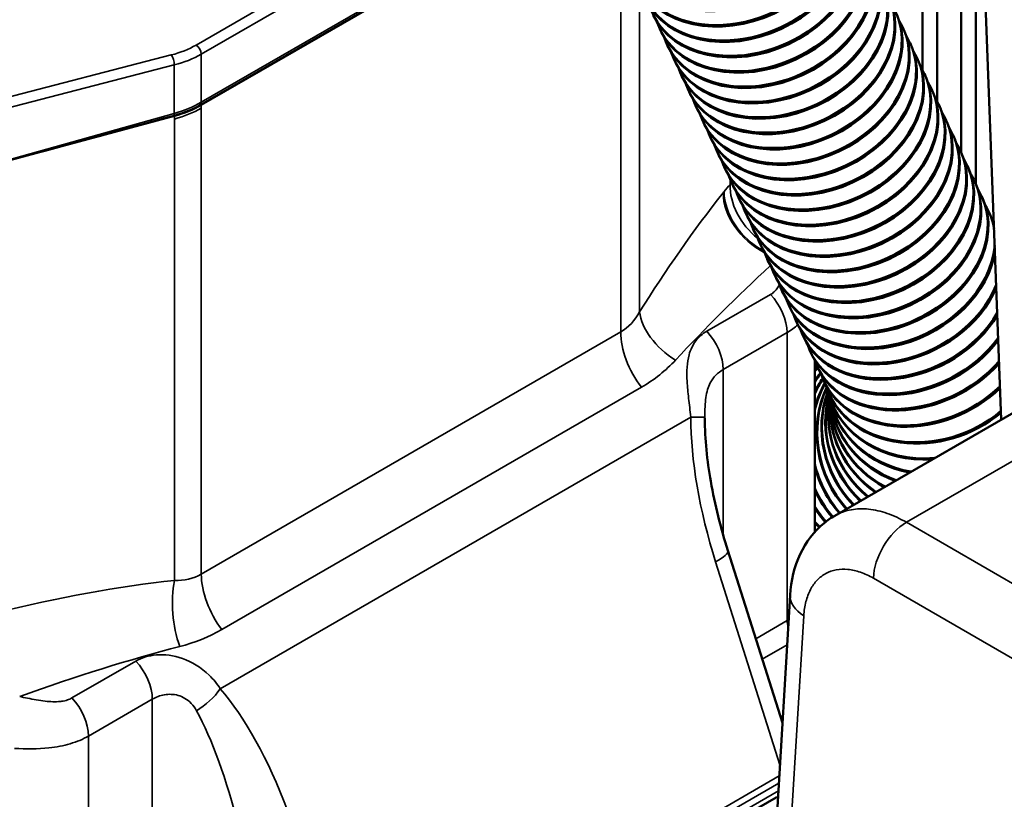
# Model space of a CAD drawing. Header units: inches. Extents: x 1 to 237, y 4 to 150.
# Tile 108 of 148: x 184.64 to 192.44, y 109.12 to 115.29. Entities that reach past the tile are written whole.
import ezdxf

# ---------------------------------------------------------------- set-up
doc = ezdxf.new("R2010")
doc.units = ezdxf.units.IN
doc.header["$LTSCALE"] = 7
doc.header["$MEASUREMENT"] = 0
doc.layers.add('Visible (ANSI)', color=7, linetype='Continuous', lineweight=50)
doc.layers.add('Visible Narrow (ANSI)', color=7, linetype='Continuous', lineweight=35)

msp = doc.modelspace()

# ---------------------------------------------------------------- linework, layer by layer
at = {"layer": 'Visible (ANSI)'}
for p, q in [((192.0089, 122.8362), (192.4152, 112.1283)), ((191.7902, 122.4019), (191.7902, 114.8985)), ((191.9083, 122.3338), (191.9083, 114.6468)), ((192.0964, 120.5302), (192.0964, 114.2452)), ((192.2145, 117.4174), (192.2145, 113.9917)), ((186.0752, 114.6202), (189.16, 116.4012)), ((186.0776, 114.6192), (189.1609, 116.3994)), ((189.7097, 115.2215), (189.7152, 115.2096)), ((191.636, 115.2319), (191.6415, 115.2201)), ((189.7664, 115.0999), (189.772, 115.088)), ((191.6927, 115.1103), (191.6982, 115.0985)), ((189.8232, 114.9783), (189.8287, 114.9664)), ((191.7495, 114.9887), (191.755, 114.9769)), ((189.8799, 114.8567), (189.8854, 114.8448)), ((191.8062, 114.8672), (191.8117, 114.8553)), ((191.8629, 114.7456), (191.8685, 114.7337)), ((189.9367, 114.7351), (189.9422, 114.7233)), ((189.9934, 114.6135), (189.9989, 114.6017)), ((191.9197, 114.624), (191.9252, 114.6121)), ((184.4936, 114.164), (185.8642, 114.533)), ((190.0501, 114.4919), (190.0557, 114.4801)), ((191.9764, 114.5024), (191.9819, 114.4905)), ((190.1069, 114.3703), (190.1124, 114.3585)), ((192.0332, 114.3808), (192.0387, 114.3689)), ((190.1636, 114.2487), (190.1691, 114.2369)), ((192.0899, 114.2592), (192.0954, 114.2473)), ((190.2204, 114.1271), (190.2259, 114.1153)), ((192.1466, 114.1376), (192.1522, 114.1257)), ((190.2771, 114.0055), (190.2826, 113.9937)), ((192.2034, 114.016), (192.2089, 114.0042)), ((190.3338, 113.8839), (190.3394, 113.8721)), ((192.2601, 113.8944), (192.2656, 113.8826)), ((195.3814, 113.8408), (191.0958, 111.3665)), ((190.3906, 113.7623), (190.3961, 113.7505)), ((192.3169, 113.7728), (192.3224, 113.761)), ((190.4473, 113.6408), (190.4529, 113.6289)), ((190.5041, 113.5192), (190.5096, 113.5073)), ((190.5608, 113.3976), (190.5663, 113.3857)), ((190.6175, 113.276), (190.6231, 113.2641)), ((190.6743, 113.1544), (190.6798, 113.1425)), ((190.731, 113.0328), (190.7366, 113.0209)), ((190.7878, 112.9112), (190.7933, 112.8994)), ((190.8445, 112.7896), (190.85, 112.7778)), ((190.9013, 112.668), (190.9068, 112.6562)), ((190.9377, 112.5967), (190.9377, 111.2382)), ((190.958, 112.5464), (190.9635, 112.5346)), ((191.005, 112.4446), (191.01, 112.4331)), ((191.0333, 112.3749), (191.0374, 112.364)), ((191.0515, 112.3211), (191.0545, 112.3108)), ((191.0605, 112.2864), (191.0625, 112.2768)), ((191.0626, 112.2749), (191.0636, 112.2661)), ((190.0662, 111.3081), (190.0662, 111.3081)), ((190.2484, 111.0916), (190.6817, 109.725)), ((185.7055, 110.8355), (185.7055, 110.8355)), ((190.7429, 110.7369), (190.6039, 108.4401)), ((187.3921, 107.2657), (190.6307, 109.1355))]:
    msp.add_line(p, q, dxfattribs=at)
for centre, major_axis, ratio, start_param, end_param in [((190.2812, 116.066), (0.7929, 0.37), 0.757042, 3.141593, 6.283185), ((190.3324, 115.9563), (0.7929, 0.37), 0.757042, 3.050046, 6.374732), ((190.3379, 115.9444), (0.7929, 0.37), 0.757042, 3.141593, 6.283185), ((190.3891, 115.8347), (0.7929, 0.37), 0.757042, 3.050046, 6.374732), ((190.3947, 115.8228), (0.7929, 0.37), 0.757042, 3.141593, 6.283185), ((190.4459, 115.7131), (0.7929, 0.37), 0.757042, 3.050046, 6.374732), ((190.4514, 115.7012), (0.7929, 0.37), 0.757042, 3.141593, 6.283185), ((190.5026, 115.5915), (0.7929, 0.37), 0.757042, 3.050046, 6.374732), ((190.5081, 115.5796), (0.7929, 0.37), 0.757042, 3.141593, 6.283185), ((190.5594, 115.4699), (0.7929, 0.37), 0.757042, 3.050046, 6.374732), ((190.5649, 115.458), (0.7929, 0.37), 0.757042, 3.141593, 6.283185), ((190.6161, 115.3483), (0.7929, 0.37), 0.757042, 3.050046, 6.374732), ((190.6216, 115.3365), (0.7929, 0.37), 0.757042, 3.141593, 6.283185), ((190.6728, 115.2267), (0.7929, 0.37), 0.757042, 3.050046, 6.374732), ((190.6784, 115.2149), (0.7929, 0.37), 0.757042, 3.141593, 6.283185), ((190.7296, 115.1051), (0.7929, 0.37), 0.757042, 3.050046, 6.374732), ((190.7351, 115.0933), (0.7929, 0.37), 0.757042, 3.141593, 6.283185), ((190.7863, 114.9835), (0.7929, 0.37), 0.757042, 3.050046, 6.374732), ((190.7918, 114.9717), (0.7929, 0.37), 0.757042, 3.141593, 6.283185), ((190.8431, 114.8619), (0.7929, 0.37), 0.757042, 3.050046, 6.374732), ((190.8486, 114.8501), (0.7929, 0.37), 0.757042, 3.141593, 6.283185), ((190.8998, 114.7403), (0.7929, 0.37), 0.757042, 3.050046, 6.374732), ((190.9053, 114.7285), (0.7929, 0.37), 0.757042, 3.141593, 6.283185), ((190.9565, 114.6187), (0.7929, 0.37), 0.757042, 3.050046, 6.374732), ((190.9621, 114.6069), (0.7929, 0.37), 0.757042, 3.141593, 6.283185), ((191.0133, 114.4971), (0.7929, 0.37), 0.757042, 3.050046, 6.374732), ((191.0188, 114.4853), (0.7929, 0.37), 0.757042, 3.141593, 6.283185), ((191.07, 114.3755), (0.7929, 0.37), 0.757042, 3.050046, 6.374732), ((191.0755, 114.3637), (0.7929, 0.37), 0.757042, 3.141593, 6.283185), ((191.1268, 114.254), (0.7929, 0.37), 0.757042, 3.050046, 6.374732), ((185.6536, 114.8371), (0.6215, 0.0675), 0.539643, 4.996883, 5.397733), ((185.5472, 114.9254), (0.75, 0), 0.57735, 5.148721, 5.497787), ((191.1323, 114.2421), (0.7929, 0.37), 0.757042, 3.141593, 6.283185), ((183.9498, 114.0939), (9.1066, 2.4515), 0.007827, 4.770042, 4.921954), ((191.1835, 114.1324), (0.7929, 0.37), 0.757042, 3.050046, 6.374732), ((191.189, 114.1205), (0.7929, 0.37), 0.757042, 3.141593, 6.283185), ((191.2402, 114.0108), (0.7929, 0.37), 0.757042, 3.050046, 6.374732), ((191.2458, 113.9989), (0.7929, 0.37), 0.757042, 3.141593, 6.283185), ((191.297, 113.8892), (0.7929, 0.37), 0.757042, 3.050046, 6.374732), ((191.3025, 113.8773), (0.7929, 0.37), 0.757042, 3.141593, 6.283185), ((191.3537, 113.7676), (0.7929, 0.37), 0.757042, 3.050046, 6.374732), ((191.3593, 113.7557), (0.7929, 0.37), 0.757042, 3.141593, 6.283185), ((191.4105, 113.646), (0.7929, 0.37), 0.757042, 3.050046, 6.374732), ((191.416, 113.6341), (0.7929, 0.37), 0.757042, 3.141593, 6.283185), ((191.4672, 113.5244), (0.7929, 0.37), 0.757042, 3.050046, 6.374732), ((191.4727, 113.5126), (0.7929, 0.37), 0.757042, 3.141593, 6.283185), ((191.5239, 113.4028), (0.7929, 0.37), 0.757042, 6.072783, 6.374732), ((191.5295, 113.391), (0.7929, 0.37), 0.757042, 6.121728, 6.283185), ((191.5807, 113.2812), (0.7929, 0.37), 0.757042, 0.057681, 0.091546), ((191.5239, 113.4028), (-0.7929, -0.37), 0.757042, 6.191639, 9.017773), ((191.5295, 113.391), (-0.7929, -0.37), 0.757042, 0, 2.685642), ((191.5807, 113.2812), (-0.7929, -0.37), 0.757042, 6.191639, 8.749689), ((191.5862, 113.2694), (-0.7929, -0.37), 0.757042, 0, 2.450122), ((191.6374, 113.1596), (-0.7929, -0.37), 0.757042, 6.191639, 8.604724), ((191.643, 113.1478), (-0.7929, -0.37), 0.757042, 0, 2.309422), ((191.6942, 113.038), (-0.7929, -0.37), 0.757042, 6.191639, 8.490353), ((191.6997, 113.0262), (-0.7929, -0.37), 0.757042, 0, 2.197005), ((191.7509, 112.9164), (-0.7929, -0.37), 0.757042, 6.191639, 8.391825), ((191.4206, 111.9288), (0.1192, 0.8668), 0.874029, 0.832606, 0.837046), ((191.7564, 112.9046), (-0.7929, -0.37), 0.757042, 0, 2.099639), ((191.5065, 111.9206), (0.0338, 0.8743), 0.897805, 0.813286, 0.852424), ((191.5153, 111.9202), (0.0338, 0.8743), 0.897805, 0.823461, 0.8688), ((191.5933, 111.9212), (-0.0708, 0.8721), 0.917375, 0.776028, 0.86656), ((191.6012, 111.9218), (-0.0708, 0.8721), 0.917375, 0.785253, 0.88387), ((191.8065, 112.7955), (-0.8016, -0.3508), 0.775361, 6.214102, 8.312319), ((191.6711, 111.9318), (-0.1971, 0.8525), 0.932648, 0.71559, 0.865955), ((191.6781, 111.9335), (-0.1971, 0.8525), 0.932648, 0.725717, 0.885603), ((191.7394, 111.9526), (-0.3433, 0.8048), 0.943553, 0.623306, 0.869412), ((191.7455, 111.9551), (-0.3433, 0.8048), 0.943553, 0.632871, 0.897563), ((191.8116, 112.7839), (-0.8016, -0.3508), 0.775361, 0, 2.021709), ((191.8535, 112.6798), (-0.8202, -0.3049), 0.811338, 6.236502, 8.272307), ((191.798, 111.9832), (-0.4991, 0.7187), 0.950037, 0.505778, 1.702313), ((191.8031, 111.9868), (-0.4991, 0.7187), 0.950037, 0.515995, 1.70292), ((191.8466, 112.0237), (-0.6444, 0.5919), 0.952071, 0.371167, 1.504491), ((191.8507, 112.0282), (-0.6444, 0.5919), 0.952071, 0.381029, 1.506649), ((191.8849, 112.0738), (-0.7581, 0.4369), 0.949645, 0.240525, 1.323509), ((191.8881, 112.0792), (-0.7581, 0.4369), 0.949645, 0.250946, 1.327263), ((191.8575, 112.6688), (-0.8202, -0.3049), 0.811338, 0, 1.983673), ((191.8901, 112.5706), (-0.8387, -0.2495), 0.843514, 6.250082, 7.604768), ((191.9128, 112.1333), (-0.8302, 0.2763), 0.94277, 0.129541, 1.178083), ((191.915, 112.1396), (-0.8302, 0.2763), 0.94277, 0.139756, 1.183525), ((191.9302, 112.2019), (-0.8654, 0.1289), 0.931479, 0.050745, 1.080069), ((191.9313, 112.2091), (-0.8654, 0.1289), 0.931479, 0.061432, 1.087374), ((191.8932, 112.5603), (-0.8387, -0.2495), 0.843514, 0, 1.294286), ((191.9163, 112.4685), (-0.8558, -0.1821), 0.871739, 6.264044, 7.419023), ((191.9369, 112.2793), (-0.875, 0.0037), 0.915825, 0.004109, 1.034431), ((191.937, 112.2873), (-0.875, 0.0037), 0.915825, 0.014628, 1.043925), ((191.932, 112.3739), (-0.8694, -0.099), 0.89588, 6.278836, 7.339901), ((191.9184, 112.4589), (-0.8558, -0.1821), 0.871739, 0, 1.119054), ((191.933, 112.3651), (-0.8694, -0.099), 0.89588, 0, 1.044373), ((191.7455, 111.9551), (-0.3433, 0.8048), 0.943553, 1.394896, 1.897565), ((191.7394, 111.9526), (-0.3433, 0.8048), 0.943553, 1.423047, 1.898497), ((191.6781, 111.9335), (-0.1971, 0.8525), 0.932648, 1.770027, 2.080289), ((191.6711, 111.9318), (-0.1971, 0.8525), 0.932648, 1.789676, 2.083036), ((191.6012, 111.9218), (-0.0708, 0.8721), 0.917375, 2.081254, 2.255341), ((191.5933, 111.9212), (-0.0708, 0.8721), 0.917375, 2.098564, 2.260489), ((191.5153, 111.9202), (0.0338, 0.8743), 0.897805, 2.358918, 2.429621), ((191.5065, 111.9206), (0.0338, 0.8743), 0.897805, 2.375295, 2.437259), ((189.9624, 111.001), (0.286, 0.0907), 0.240947, 0, 0.000053), ((190.7557, 109.3462), (-0.2677, -0.2442), 0.258577, 0.867396, 0.868324)]:
    msp.add_ellipse(centre, major_axis=major_axis, ratio=ratio, start_param=start_param, end_param=end_param, dxfattribs=at)
for points, knots in [([(190.0662, 112.139), (190.0662, 111.9711), (190.085, 111.8028), (190.1461, 111.4522), (190.1922, 111.2686), (190.2483, 111.0916)], [0.000019, 0.000019, 0.000019, 0.000019, 1.279671, 1.279671, 2.743723, 2.743723, 2.743723, 2.743723]), ([(190.7429, 110.7369), (190.7498, 110.8509), (190.7754, 110.9623), (190.8658, 111.1563), (190.931, 111.2429), (191.038, 111.33), (191.0662, 111.3495), (191.0958, 111.3665)], [0, 0, 0, 0, 0.957837, 0.957837, 1.868347, 1.868347, 2.167, 2.167, 2.167, 2.167])]:
    msp.add_open_spline(points, degree=3, knots=knots, dxfattribs=at)
at = {"layer": 'Visible Narrow (ANSI)'}
for p, q in [((188.9771, 116.7913), (186.0362, 115.0934)), ((186.0772, 115.0208), (189.0138, 116.7162)), ((189.1525, 116.4157), (186.0772, 114.6402)), ((189.4004, 115.8912), (189.4004, 112.8218)), ((189.5498, 115.5644), (189.5498, 112.9812)), ((185.84, 115.0152), (184.3029, 114.6179)), ((186.0772, 114.6402), (186.0772, 115.0208)), ((184.3268, 114.5384), (185.8638, 114.9357)), ((185.8638, 114.9357), (185.8638, 114.5528)), ((186.0776, 114.5939), (186.0776, 114.6192)), ((186.0776, 114.5939), (186.0776, 110.9033)), ((185.8638, 114.5528), (184.3268, 114.1225)), ((185.8642, 114.5077), (185.8642, 114.533)), ((185.8642, 114.5077), (185.8642, 110.8534)), ((190.2667, 113.9779), (190.2667, 113.9779)), ((190.2668, 114.0292), (190.2668, 113.9896)), ((190.2386, 113.7826), (190.2383, 113.7828)), ((190.3077, 113.793), (190.3077, 113.793)), ((195.9385, 113.782), (191.6637, 111.314)), ((190.3554, 113.7054), (190.3553, 113.7054)), ((190.5871, 113.1185), (190.0816, 112.8267)), ((189.4004, 112.8218), (186.0776, 110.9033)), ((190.2126, 112.5247), (190.7181, 112.8165)), ((190.7181, 112.8165), (190.7181, 110.5352)), ((190.7363, 112.8275), (190.7363, 112.8275)), ((190.2126, 111.2099), (190.2126, 112.5247)), ((186.241, 110.4647), (189.5639, 112.3832)), ((186.2278, 109.9952), (189.956, 112.1478)), ((191.6359, 111.3294), (191.6359, 111.3294)), ((191.6637, 111.314), (194.5576, 109.6432)), ((190.1523, 111.0007), (190.6616, 109.3939)), ((190.1888, 111.0218), (190.1888, 111.0218)), ((190.2129, 111.0385), (190.2129, 111.0386)), ((194.2961, 109.2007), (191.4023, 110.8714)), ((190.7181, 110.5352), (190.4702, 110.392)), ((190.8507, 110.5741), (190.7119, 108.2782)), ((190.5218, 110.2293), (190.7191, 110.3433)), ((185.5586, 110.2153), (185.0532, 109.9235)), ((185.1842, 109.6215), (185.6896, 109.9133)), ((185.6896, 109.9133), (185.6896, 107.632)), ((185.1842, 107.3402), (185.1842, 109.6215)), ((190.6563, 109.3054), (187.3702, 107.4082)), ((187.3791, 107.3593), (190.6529, 109.2494)), ((190.6491, 109.1867), (187.307, 107.2572))]:
    msp.add_line(p, q, dxfattribs=at)
for centre, major_axis, ratio, start_param, end_param in [((185.5483, 115.3948), (-0.6899, 0.0216), 0.597134, 2.025844, 2.37491), ((186.0348, 115.0453), (-0.03, 0.052), 0.57735, 3.926991, 5.462881), ((185.8385, 114.9671), (-0.015, 0.0581), 0.351937, 4.053341, 5.591336), ((185.5469, 115.3466), (0.7499, -0.0216), 0.595581, 5.165845, 5.51491), ((185.5469, 114.9284), (-0.7499, -0.0185), 0.56018, 1.993301, 2.342367), ((185.5472, 114.9001), (0.75, 0), 0.57735, 5.148721, 5.497787), ((185.9923, 114.6891), (0.06, -0.1039), 0.57735, 0.568001, 0.785398), ((185.8131, 114.6156), (0.0324, -0.1156), 0.338147, 0.698721, 0.904824), ((190.7199, 113.8676), (0.3753, -0.3303), 0.769361, 3.712228, 4.767143), ((190.2871, 112.9974), (-1.4605, -2.1404), 0.234781, 4.42996, 4.878677), ((190.2207, 112.8827), (-0.3349, -1.244), 0.345066, 3.805885, 3.820944), ((190.6647, 113.8012), (-0.3929, 0.3092), 0.730221, 0.529458, 1.814764), ((190.6729, 113.8115), (-0.3894, 0.3137), 0.739017, 0.537752, 1.797214), ((190.7403, 112.8754), (-1.8726, -1.7853), 0.173637, 4.629509, 5.046002), ((190.5059, 112.939), (0.15, -0.2598), 0.57735, 0.785398, 1.96374), ((190.003, 112.8592), (0.4238, -0.2653), 0.622071, 3.597993, 4.703605), ((189.754, 112.6176), (0.25, -0.433), 0.57735, 3.926991, 4.930098), ((190.0005, 112.6472), (0.15, -0.2598), 0.57735, 0.785398, 1.96374), ((190.756, 111.2123), (-0.5171, 1.6581), 0.368169, 0.861486, 1.583634), ((189.7662, 112.1481), (0.3, -0.0011), 0.001766, 0.005358, 0.885615), ((190.5662, 111.2126), (-0.3238, 1.5258), 0.249719, 0.859892, 0.866446), ((191.6637, 111.0118), (0.185, 0.3204), 0.57735, 0.785398, 2.321288), ((189.9624, 111.001), (0.286, 0.0907), 0.240947, 5.359535, 6.283185), ((184.283, 109.5308), (3.3006, 0.9743), 0.285443, 0.989069, 1.437785), ((186.0755, 110.5917), (0.0507, -0.4974), 0.444733, 4.113922, 5.219533), ((186.4311, 110.6992), (0.25, -0.433), 0.57735, 3.926991, 4.930098), ((191.1122, 110.7146), (-0.3693, 0.0223), 0.576647, 0, 0.819653), ((190.1877, 110.8662), (-0.7498, 0.0274), 0.600224, 2.378145, 2.403081), ((190.8029, 110.4862), (0.06, -0.1039), 0.57735, 3.926991, 4.405462), ((184.4943, 109.2692), (2.9516, 1.1358), 0.181149, 1.003533, 1.452249), ((185.4775, 110.0358), (0.15, -0.2598), 0.57735, 0.785398, 1.96374), ((186.0379, 109.9955), (-0.2261, -0.1972), 0.473913, 1.186906, 2.067163), ((186.233, 108.6009), (-0.5171, 1.6581), 0.368169, 4.864853, 5.587), ((184.972, 109.744), (0.15, -0.2598), 0.57735, 0.785398, 1.96374), ((186.0432, 108.6012), (-0.3238, 1.5258), 0.249719, 4.863258, 5.585405), ((190.7557, 109.3462), (-0.2677, -0.2442), 0.258577, 0.868324, 0.931259)]:
    msp.add_ellipse(centre, major_axis=major_axis, ratio=ratio, start_param=start_param, end_param=end_param, dxfattribs=at)
for points in [[(190.2668, 113.9896), (190.2511, 113.9718), (190.2354, 113.9529), (190.2198, 113.9335)], [(190.2786, 114.0024), (190.2748, 113.9983), (190.2709, 113.994), (190.2668, 113.9896)], [(190.226, 113.8222), (190.226, 113.8222), (190.2259, 113.8222), (190.2259, 113.8223)], [(189.5498, 112.9812), (189.5133, 112.9142), (189.4625, 112.8576), (189.4004, 112.8218)], [(190.7181, 112.8165), (190.7497, 112.8348), (190.7784, 112.8555), (190.8038, 112.8782)], [(189.5639, 112.3832), (189.6674, 112.443), (189.7594, 112.5176), (189.8342, 112.598)], [(186.0776, 110.9033), (186.0154, 110.8675), (185.9425, 110.8526), (185.8642, 110.8534)], [(185.9067, 110.3304), (186.0232, 110.3605), (186.1375, 110.405), (186.241, 110.4647)]]:
    msp.add_open_spline(points, degree=3, dxfattribs=at)
for points, knots in [([(190.657, 113.1962), (190.6545, 113.1906), (190.6517, 113.1852), (190.6421, 113.1686), (190.6343, 113.1581), (190.6169, 113.1396), (190.6072, 113.1315), (190.5935, 113.1224), (190.5903, 113.1204), (190.5871, 113.1185)], [-0.3406975, -0.3406975, -0.3406975, -0.3406975, -0.2821135, -0.2821135, -0.156077, -0.156077, -0.03524, -0.03524, 0, 0, 0, 0]), ([(190.0816, 112.8267), (190.0471, 112.8067), (189.9887, 112.7558), (189.9298, 112.6338), (189.9201, 112.4771), (189.9372, 112.2978), (189.9499, 112.1984), (189.956, 112.1478)], [0, 0, 0, 0, 0.372382, 0.744765, 1.241275, 1.48953, 1.737785, 1.737785, 1.737785, 1.737785]), ([(190.0662, 112.1469), (190.0663, 112.1754), (190.0673, 112.2308), (190.0763, 112.329), (190.1021, 112.414), (190.1518, 112.4821), (190.191, 112.5122), (190.2126, 112.5247)], [-1.737785, -1.737785, -1.737785, -1.737785, -1.48953, -1.241275, -0.744765, -0.372382, 0, 0, 0, 0]), ([(191.0958, 111.3665), (191.0991, 111.3685), (191.1025, 111.3703), (191.1433, 111.3923), (191.1841, 111.4064), (191.2708, 111.4219), (191.3167, 111.4233), (191.412, 111.4134), (191.4614, 111.402), (191.5618, 111.367), (191.6128, 111.3433), (191.6637, 111.314)], [2.3562335, 2.3562335, 2.3562335, 2.3562335, 2.3736478, 2.3736478, 2.565634, 2.565634, 2.7576202, 2.7576202, 2.9496064, 2.9496064, 3.1415927, 3.1415927, 3.1415927, 3.1415927]), ([(191.4023, 110.8714), (191.3681, 110.8912), (191.3338, 110.907), (191.2663, 110.9304), (191.233, 110.938), (191.1688, 110.9445), (191.1378, 110.9434), (191.0792, 110.9328), (191.0516, 110.9232), (191.0008, 110.8958), (190.9776, 110.878), (190.9364, 110.8349), (190.9185, 110.8096), (190.8885, 110.7523), (190.8765, 110.7203), (190.8588, 110.651), (190.8531, 110.6136), (190.8507, 110.5741)], [3.141593, 3.141593, 3.141593, 3.141593, 3.333579, 3.333579, 3.525565, 3.525565, 3.717551, 3.717551, 3.909538, 3.909538, 4.101524, 4.101524, 4.29351, 4.29351, 4.485496, 4.485496, 4.677482, 4.677482, 4.677482, 4.677482]), ([(186.2278, 109.9952), (186.2027, 110.0349), (186.1134, 110.1445), (185.9263, 110.2535), (185.7157, 110.2757), (185.6047, 110.2419), (185.5586, 110.2153)], [-1.73775, -1.73775, -1.73775, -1.73775, -1.4895, -0.993, -0.4965, 0, 0, 0, 0]), ([(185.0532, 109.9235), (185.042, 109.917), (185.0298, 109.9116), (185.0031, 109.9027), (184.9884, 109.8993), (184.9685, 109.8963), (184.964, 109.8957), (184.9414, 109.8933), (184.9222, 109.8927), (184.8823, 109.8937), (184.8616, 109.8954), (184.8178, 109.9005), (184.7945, 109.904), (184.7478, 109.9122), (184.7243, 109.9168), (184.6802, 109.9258), (184.6597, 109.9301), (184.639, 109.9345)], [-0.9873894, -0.9873894, -0.9873894, -0.9873894, -0.8668231, -0.8668231, -0.7412059, -0.7412059, -0.7052782, -0.7052782, -0.5628738, -0.5628738, -0.4231669, -0.4231669, -0.2775319, -0.2775319, -0.1382024, -0.1382024, -0.0213528, -0.0213528, -0.0213528, -0.0213528]), ([(185.6896, 109.9133), (185.7184, 109.93), (185.7831, 109.9541), (185.8941, 109.9533), (185.9859, 109.9022), (186.0281, 109.844), (186.0399, 109.8223)], [0, 0, 0, 0, 0.4965, 0.993, 1.4895, 1.73775, 1.73775, 1.73775, 1.73775]), ([(184.5979, 109.5236), (184.6902, 109.5184), (184.845, 109.5188), (185.0424, 109.5555), (185.1405, 109.5963), (185.1842, 109.6215)], [0, 0, 0, 0, 0.4231669, 0.7052782, 0.9873894, 0.9873894, 0.9873894, 0.9873894])]:
    msp.add_open_spline(points, degree=3, knots=knots, dxfattribs=at)

doc.saveas('drawing.dxf')
